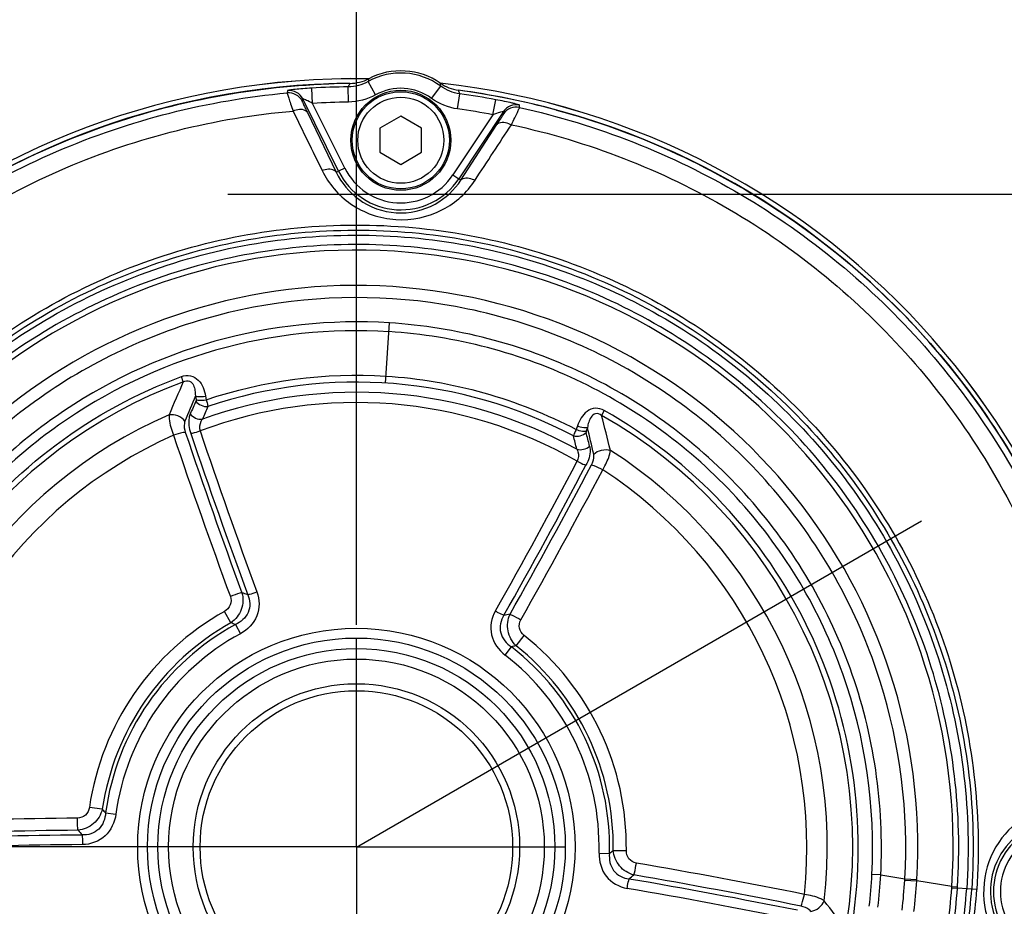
# Model space of a CAD drawing. Header units: millimetres. Extents: x 0 to 4205, y 0 to 2970.
# Tile 72 of 85: x 2295 to 2366, y 2347 to 2411. Entities that reach past the tile are written whole.
import ezdxf

# ---------------------------------------------------------------- set-up
doc = ezdxf.new("R2010")
doc.units = ezdxf.units.MM
doc.header["$LTSCALE"] = 231.275
doc.linetypes.add('CENTER', pattern=[0.6, 0.375, -0.075, 0.075, -0.075])
doc.layers.get('0').update_dxf_attribs({"linetype": 'CONTINUOUS'})
for name, color, linetype in [('204101000011_DXF_AXIS', 7, 'CONTINUOUS'), ('204101000011_DXF_DIMENSION', 7, 'CONTINUOUS'), ('304102000050DXF_CONTINUOUS_LINE', 7, 'CONTINUOUS'), ('304102000052DXF_CONTINUOUS_LINE', 7, 'CONTINUOUS'), ('304106000050DXF_CONTINUOUS_LINE', 7, 'CONTINUOUS'), ('501023000017_DXF_AXIS', 7, 'CONTINUOUS'), ('501023000050DXF_CONTINUOUS_LINE', 7, 'CONTINUOUS'), ('604007000006DXF_CONTINUOUS_LINE', 7, 'CONTINUOUS'), ('DEFAULT_1', 7, 'CENTER')]:
    doc.layers.add(name, color=color, linetype=linetype)
doc.styles.get("Standard").update_dxf_attribs({"font": 'txt', "width": 0.7})
doc.dimstyles.new('DIMSTYLE_1', dxfattribs={"dimtxt": 35, "dimasz": 25, "dimexe": 4, "dimexo": 0.2, "dimgap": 1.75, "dimtad": 1, "dimdsep": 46, "dimtxsty": 'Standard', "dimblk": '_FILLED', "dimblk1": '_FILLED', "dimblk2": '_FILLED', "dimcen": 0.09, "dimclrt": 5, "dimazin": 2, "dimtp": 0.01, "dimtm": 0.01, "dimtfac": 1, "dimtofl": 0, "dimtmove": 0, "dimatfit": 3, "dimldrblk": '_FILLED', "dimfxl": 0, "dimtolj": 1, "dimarcsym": 0})
doc.dimstyles.new('DIMSTYLE_3', dxfattribs={"dimtxt": 35, "dimasz": 25, "dimexe": 4, "dimexo": 0.2, "dimgap": 1.75, "dimtad": 0, "dimtih": 1, "dimtoh": 1, "dimdec": 1, "dimdsep": 46, "dimtxsty": 'Standard', "dimblk": '_FILLED', "dimblk1": '_FILLED', "dimblk2": '_FILLED', "dimcen": 0.09, "dimclrt": 5, "dimazin": 2, "dimtp": 0.01, "dimtm": 0.01, "dimtfac": 1, "dimtdec": 1, "dimtofl": 0, "dimtmove": 0, "dimatfit": 3, "dimldrblk": '_FILLED', "dimfxl": 0, "dimtolj": 1, "dimarcsym": 0})
doc.dimstyles.new('DIMSTYLE_7', dxfattribs={"dimtxt": 35, "dimasz": 25, "dimexe": 4, "dimexo": 0.2, "dimgap": 1.75, "dimtad": 0, "dimtih": 1, "dimtoh": 1, "dimdsep": 46, "dimtxsty": 'Standard', "dimblk": '_FILLED', "dimblk1": '_FILLED', "dimblk2": '_FILLED', "dimcen": 0.09, "dimclrt": 5, "dimazin": 2, "dimtp": 0.01, "dimtm": 0.01, "dimtfac": 1, "dimtofl": 0, "dimtmove": 0, "dimatfit": 3, "dimldrblk": '_FILLED', "dimfxl": 0, "dimtolj": 1, "dimarcsym": 0})

# ---------------------------------------------------------------- blocks, each defined once
blk = doc.blocks.new('*D13')
at = {"layer": '204101000011_DXF_DIMENSION', "color": 2, "linetype": 'Continuous'}
blk.add_line((2320.591, 2709.752), (3116.445, 2709.752), dxfattribs=at)
blk = doc.blocks.new('_FILLED')
at = {"color": 0, "linetype": 'ByBlock'}
blk.add_solid([(0, 0), (-1, 0.17), (-1, -0.17)], dxfattribs=at)
blk = doc.blocks.new('*D15')
at = {"layer": '204101000011_DXF_DIMENSION', "color": 2, "linetype": 'Continuous'}
for p, q in [((2319.591, 2367.655), (2319.591, 2763.029)), ((2674.591, 2441.213), (2674.591, 2763.029)), ((2319.591, 2743.029), (2497.091, 2743.029)), ((2674.591, 2743.029), (2497.091, 2743.029))]:
    blk.add_line(p, q, dxfattribs=at)
at = {"layer": '204101000011_DXF_DIMENSION', "color": 2, "linetype": 'Continuous', "xscale": 25, "yscale": 25, "zscale": 25, "rotation": 180}
blk.add_blockref('_FILLED', (2319.591, 2743.029), dxfattribs=at)
at = {"layer": '204101000011_DXF_DIMENSION', "color": 2, "linetype": 'Continuous', "xscale": 25, "yscale": 25, "zscale": 25}
blk.add_blockref('_FILLED', (2674.591, 2743.029), dxfattribs=at)
blk = doc.blocks.new('*D17')
at = {"layer": '204101000011_DXF_DIMENSION', "color": 2, "linetype": 'Continuous'}
for p, q in [((2318.591, 2351.655), (1558.289, 2351.655)), ((1578.289, 2351.655), (1578.289, 2181.655)), ((1578.289, 2011.655), (1578.289, 2181.655)), ((2318.591, 2011.655), (1558.289, 2011.655))]:
    blk.add_line(p, q, dxfattribs=at)
at = {"layer": '204101000011_DXF_DIMENSION', "color": 2, "linetype": 'Continuous', "xscale": 25, "yscale": 25, "zscale": 25}
for p, rotation in [((1578.289, 2351.655), 90), ((1578.289, 2011.655), 270)]:
    blk.add_blockref('_FILLED', p, dxfattribs=dict(at, rotation=rotation))
blk = doc.blocks.new('*D18')
at = {"layer": '204101000011_DXF_DIMENSION', "color": 2, "linetype": 'Continuous'}
for p, q in [((1605.81, 2398.655), (1605.81, 2496.133)), ((1605.81, 2496.133), (1605.81, 2375.155)), ((2274.879, 2398.655), (1585.81, 2398.655)), ((1605.81, 2311.655), (1605.81, 2375.155)), ((2318.591, 2351.655), (1585.81, 2351.655)), ((1605.81, 2351.655), (1605.81, 2311.655))]:
    blk.add_line(p, q, dxfattribs=at)
at = {"layer": '204101000011_DXF_DIMENSION', "color": 2, "linetype": 'Continuous', "xscale": 25, "yscale": 25, "zscale": 25}
for p, rotation in [((1605.81, 2398.655), 270), ((1605.81, 2351.655), 90)]:
    blk.add_blockref('_FILLED', p, dxfattribs=dict(at, rotation=rotation))
blk = doc.blocks.new('*D32')
at = {"layer": '204101000011_DXF_DIMENSION', "color": 2, "linetype": 'Continuous'}
blk.add_line((2319.591, 2367.655), (2319.591, 2802.449), dxfattribs=at)
blk = doc.blocks.new('*D34')
at = {"layer": '204101000011_DXF_DIMENSION', "color": 2, "linetype": 'Continuous'}
blk.add_line((2544.881, 2012.655), (2544.881, 2802.449), dxfattribs=at)

msp = doc.modelspace()

# ---------------------------------------------------------------- linework, layer by layer
at = {"color": 2, "linetype": 'Continuous'}
for centre, radius, start, end in [((2319.591, 2011.655), 698.098, 323.000331, 167.000331), ((1988.307, 2088.136), 358.1, 24.5421, 64.45856)]:
    msp.add_arc(centre, radius, start, end, dxfattribs=at)
at = {"layer": '204101000011_DXF_AXIS', "color": 7, "linetype": 'CENTER'}
for q in [(2319.591, 2366.655), (2304.591, 2351.655), (2319.591, 2336.655), (2334.591, 2351.655)]:
    msp.add_line((2319.591, 2351.655), q, dxfattribs=at)
at = {"layer": '304102000050DXF_CONTINUOUS_LINE', "color": 7, "linetype": 'Continuous'}
for start, end in [(89.07521, 173.46124), (359.0752, 83.72993)]:
    msp.add_arc((2319.591, 2351.655), 55.339, start, end, dxfattribs=at)
at = {"layer": '304102000050DXF_CONTINUOUS_LINE', "color": 9, "linetype": 'Continuous'}
for start, end in [(89.07521, 173.46125), (359.07522, 83.7298)]:
    msp.add_arc((2319.591, 2351.655), 55.338, start, end, dxfattribs=at)
at = {"layer": '304102000052DXF_CONTINUOUS_LINE', "color": 9, "linetype": 'Continuous'}
for p, q in [((2320.966, 2405.824), (2320.43, 2406.784)), ((2314.636, 2406.138), (2314.603, 2405.969)), ((2316.437, 2405.214), (2316.372, 2406.312)), ((2319.011, 2405.304), (2318.999, 2406.403)), ((2325.011, 2405.569), (2325.663, 2406.455)), ((2326.885, 2404.809), (2327.034, 2405.898)), ((2315.721, 2405.532), (2315.689, 2405.363)), ((2318.305, 2400.327), (2315.721, 2405.532)), ((2318.752, 2400.549), (2316.437, 2405.214)), ((2329.428, 2404.397), (2329.63, 2405.478)), ((2316.065, 2404.544), (2318.142, 2400.246)), ((2330.178, 2404.623), (2326.963, 2399.783)), ((2330.189, 2404.452), (2330.178, 2404.623)), ((2331.342, 2404.917), (2331.33, 2405.088)), ((2329.428, 2404.397), (2326.546, 2400.059)), ((2327.114, 2399.682), (2329.713, 2403.687)), ((2318.142, 2400.246), (2318.305, 2400.327)), ((2318.752, 2400.549), (2318.305, 2400.327)), ((2326.546, 2400.059), (2326.963, 2399.783)), ((2327.114, 2399.682), (2326.963, 2399.783)), ((2321.691, 2385.068), (2321.964, 2389.401)), ((2307.124, 2385.161), (2306.984, 2385.537)), ((2307.99, 2384.139), (2308.037, 2383.873)), ((2308.72, 2384.133), (2308.768, 2383.867)), ((2337.45, 2383.088), (2337.251, 2382.738)), ((2335.511, 2381.978), (2335.422, 2381.724)), ((2336.233, 2381.868), (2336.145, 2381.613)), ((2310.551, 2367.8), (2310.09, 2368.623)), ((2310.874, 2367.671), (2311.232, 2367.014)), ((2331.094, 2366.148), (2331.68, 2366.887)), ((2330.297, 2365.481), (2330.755, 2366.073)), ((2301.288, 2354.37), (2300.355, 2354.509)), ((2301.522, 2354.114), (2302.264, 2354.013)), ((2338.092, 2351.411), (2339.036, 2351.398)), ((2337.072, 2351.214), (2337.82, 2351.195)), ((2357.359, 2349.639), (2356.727, 2349.673)), ((2357.359, 2349.639), (2359.095, 2349.353)), ((2359.089, 2349.263), (2359.958, 2349.212)), ((2359.09, 2349.263), (2359.095, 2349.353)), ((2359.095, 2349.353), (2359.964, 2349.302)), ((2359.958, 2349.212), (2359.964, 2349.302)), ((2362.482, 2348.806), (2359.958, 2349.212)), ((2362.476, 2348.714), (2362.482, 2348.806)), ((2362.476, 2348.714), (2362.882, 2348.686)), ((2362.482, 2348.806), (2362.888, 2348.779)), ((2362.882, 2348.686), (2362.888, 2348.779)), ((2364.28, 2348.59), (2362.882, 2348.686))]:
    msp.add_line(p, q, dxfattribs=at)
for points in [[(2308.037, 2383.873), (2308.04, 2383.846), (2308.041, 2383.818), (2308.037, 2383.791), (2308.029, 2383.764)], [(2336.145, 2381.613), (2336.138, 2381.593), (2336.134, 2381.571), (2336.131, 2381.549), (2336.131, 2381.526), (2336.135, 2381.504)]]:
    msp.add_lwpolyline(points, dxfattribs=at)
for radius in [15.753, 15.05, 14.3, 13.534, 11.758, 11.256]:
    msp.add_circle((2319.591, 2351.655), radius, dxfattribs=at)
for centre, radius, start, end in [((2322.791, 2402.554), 4.844, 53.63459, 119.17279), ((2324.684, 2403.667), 6.309, 151.75502, 154.29579), ((2324.372, 2405.84), 4.054, 163.50358, 166.52718), ((2321.634, 2406.011), 4.053, 6.28509, 9.30955), ((2314.704, 2404.874), 1.1, 26.43277, 95.25219), ((2314.736, 2405.043), 1.1, 26.42218, 95.19769), ((2319.588, 2351.643), 54.763, 90.61614, 93.36688), ((2322.791, 2402.554), 3.744, 53.63459, 119.17279), ((2321.052, 2403.895), 6.309, 18.51296, 21.05387), ((2319.583, 2351.625), 54.782, 79.4323, 82.18264), ((2319.588, 2351.655), 53.652, 90.61603, 93.36716), ((2319.582, 2351.618), 53.689, 79.43247, 82.18226), ((2331.094, 2404.014), 1.1, 77.60911, 146.38287), ((2331.105, 2403.843), 1.1, 77.55817, 146.38311), ((2322.791, 2402.554), 5.009, 206.40255, 326.40255), ((2322.791, 2402.554), 4.509, 206.40255, 326.40255), ((2319.591, 2351.655), 42.986, 356.19988, 165.52258), ((2319.591, 2351.655), 40.44, 356.66511, 164.96413), ((2319.591, 2351.655), 35.75, 110.40872, 175.65526), ((2399.051, 2344.124), 100.671, 155.94356, 157.42022), ((2319.591, 2351.655), 33.479, 62.16209, 108.64315), ((2396.352, 2346.614), 96, 156.99074, 158.16473), ((2319.591, 2351.655), 32.747, 60.99826, 109.80683), ((2398.161, 2343.203), 98.839, 155.77127, 156.35309), ((2319.591, 2351.655), 32.009, 60.21353, 110.59159), ((2396.483, 2345.028), 95.622, 156.35588, 156.95154), ((2319.591, 2351.655), 33.922, 113.43914, 177.36598), ((2239.947, 2356.918), 100.672, 13.38458, 14.86129), ((2319.591, 2351.655), 35.75, 351.16974, 60.39646), ((2243.01, 2358.945), 96, 12.64037, 13.81438), ((2319.591, 2351.655), 32.448, 113.95461, 176.85048), ((2714.102, 2518.632), 430.193, 198.61546, 200.25436), ((2713.33, 2518.305), 428.48, 198.61546, 200.25435), ((2712.495, 2517.945), 427.229, 198.6327, 200.28574), ((2711.878, 2517.683), 425.867, 198.6327, 200.28574), ((2242.628, 2357.399), 95.622, 13.85368, 14.44941), ((2240.681, 2355.866), 98.837, 14.45235, 15.03425), ((2319.591, 2351.655), 33.922, 353.44009, 57.36592), ((1958.863, 2578.241), 425.88, 330.51939, 332.17242), ((1958.308, 2578.591), 427.228, 330.51936, 332.1724), ((1957.533, 2579.085), 428.49, 330.55073, 332.18963), ((1956.83, 2579.527), 430.193, 330.55074, 332.18964), ((2319.591, 2351.655), 32.448, 353.95461, 56.85048), ((2291.903, 2313.429), 59.79, 70.59813, 71.02481), ((2319.591, 2351.655), 19.447, 119.24453, 171.56057), ((2340.779, 2309.513), 59.767, 99.75025, 100.17691), ((2319.591, 2351.655), 18.503, 119.24453, 171.56057), ((2319.591, 2351.655), 18.235, 118.55653, 172.24846), ((2291.601, 2319.588), 51.803, 68.15818, 68.54214), ((2319.591, 2351.655), 17.486, 118.55653, 172.24857), ((2319.591, 2351.655), 19.447, 359.24453, 51.56057), ((2342.097, 2315.527), 51.802, 102.26341, 102.64736), ((2319.591, 2351.655), 18.503, 359.24453, 51.56057), ((2319.591, 2351.655), 17.486, 358.55653, 52.24857), ((2319.591, 2351.655), 18.235, 358.55629, 52.24856), ((2339.621, 2389.211), 51.801, 222.26741, 222.65135), ((2303.628, 1923.559), 430.193, 90.55074, 92.18964), ((2303.66, 1924.388), 428.49, 90.55073, 92.18962), ((2345.491, 2391.077), 59.767, 219.752, 220.17866), ((2370.49, 2348.455), 5.009, 116.40255, 236.40255), ((2303.7, 1925.305), 427.229, 90.51936, 92.17239), ((2370.49, 2348.455), 4.509, 116.40255, 236.40255), ((2303.725, 1925.975), 425.867, 90.51936, 92.17239), ((2319.591, 2351.655), 32.009, 180.21351, 230.59157), ((2305.806, 2391.925), 51.806, 308.168, 308.55198), ((2319.591, 2351.655), 32.747, 180.99826, 229.80683), ((2266.942, 1926.509), 430.193, 78.61546, 80.25436), ((2300.33, 2394.743), 59.788, 310.59983, 311.0265), ((2267.15, 1928.244), 427.229, 78.6327, 80.28574), ((2267.044, 1927.341), 428.481, 78.61546, 80.25436), ((2320.147, 2351.605), 36.632, 353.37783, 356.97616), ((2319.627, 2351.65), 37.785, 353.40334, 356.94949), ((2314.984, 2351.868), 44.183, 353.81447, 356.62043), ((2324.17, 2351.406), 35.855, 352.95366, 356.4917), ((2267.23, 1928.901), 425.875, 78.63269, 80.28572), ((2319.517, 2351.693), 43.062, 348.43112, 356.03227), ((2319.482, 2351.664), 43.503, 348.45786, 356.07446), ((2319.569, 2351.669), 44.089, 348.40778, 356.06038), ((2319.554, 2351.666), 44.465, 348.88681, 356.06602), ((2319.558, 2351.667), 44.828, 348.8847, 356.06464), ((2273.324, 2286.594), 100.689, 35.94423, 37.42071)]:
    msp.add_arc(centre, radius, start, end, dxfattribs=at)
at = {"layer": '304102000052DXF_CONTINUOUS_LINE', "color": 7, "linetype": 'Continuous'}
for centre, radius, start, end in [((2322.791, 2402.554), 5, 55.34274, 117.46494), ((2319.589, 2351.604), 55.05, 90.48179, 92.06965), ((2319.569, 2351.552), 55.104, 74.82035, 82.31383)]:
    msp.add_arc(centre, radius, start, end, dxfattribs=at)
for points, knots in [([(2266.511, 2366.061), (2268.027, 2371.647), (2272.876, 2382.417), (2284.802, 2395.446), (2300.2, 2404.122), (2311.805, 2406.409), (2317.601, 2406.619)], [0, 0, 0, 0, 0.249712, 0.499663, 0.749783, 1, 1, 1, 1]), ([(2333.998, 2404.734), (2339.596, 2403.215), (2350.379, 2398.355), (2363.408, 2386.411), (2372.066, 2371.017), (2374.346, 2359.428), (2374.555, 2353.645)], [0, 0, 0, 0, 0.250228, 0.50035, 0.750298, 1, 1, 1, 1])]:
    msp.add_open_spline(points, degree=3, knots=knots, dxfattribs=at)
at = {"layer": '304102000052DXF_CONTINUOUS_LINE', "color": 9, "linetype": 'Continuous'}
for points in [[(2320.43, 2406.784), (2319.999, 2406.543), (2319.493, 2406.409), (2318.999, 2406.403)], [(2327.034, 2405.898), (2326.546, 2405.965), (2326.06, 2406.162), (2325.663, 2406.455)], [(2320.966, 2405.824), (2320.377, 2405.495), (2319.685, 2405.311), (2319.011, 2405.304)], [(2326.885, 2404.809), (2326.217, 2404.9), (2325.554, 2405.17), (2325.011, 2405.569)], [(2315.028, 2404.661), (2315.727, 2403.23), (2316.426, 2401.798), (2317.126, 2400.366)], [(2328.137, 2399.674), (2329.011, 2401.007), (2329.884, 2402.34), (2330.757, 2403.674)], [(2308.767, 2383.868), (2312.896, 2385.256), (2317.376, 2385.844), (2321.723, 2385.571)], [(2321.723, 2385.57), (2326.457, 2385.272), (2331.225, 2383.933), (2335.422, 2381.724)], [(2308.029, 2383.764), (2308.213, 2383.51), (2308.576, 2383.347), (2308.888, 2383.377)], [(2307.24, 2382.32), (2306.992, 2382.648), (2306.502, 2382.844), (2306.097, 2382.778)], [(2307.621, 2382.847), (2307.809, 2382.59), (2308.179, 2382.429), (2308.494, 2382.464)], [(2335.225, 2381.259), (2335.529, 2381.179), (2335.912, 2381.282), (2336.135, 2381.504)], [(2335.468, 2380.295), (2335.774, 2380.21), (2336.164, 2380.31), (2336.391, 2380.533)], [(2336.684, 2379.953), (2336.98, 2380.236), (2337.495, 2380.352), (2337.884, 2380.222)], [(2352.324, 2347.018), (2352.731, 2347.069), (2353.146, 2347.395), (2353.291, 2347.779)]]:
    msp.add_open_spline(points, degree=3, dxfattribs=at)
at = {"layer": '304102000052DXF_CONTINUOUS_LINE', "color": 7, "linetype": 'Continuous'}
for points in [[(2319.126, 2406.653), (2319.593, 2406.656), (2320.071, 2406.775), (2320.485, 2406.991)], [(2325.634, 2406.667), (2326.018, 2406.402), (2326.477, 2406.224), (2326.939, 2406.162)]]:
    msp.add_open_spline(points, degree=3, dxfattribs=at)
at = {"layer": '304102000052DXF_CONTINUOUS_LINE', "color": 9, "linetype": 'Continuous'}
for points, knots in [([(2266.329, 2363.406), (2267.559, 2368.984), (2271.82, 2379.828), (2282.918, 2393.248), (2297.623, 2402.578), (2308.914, 2405.447), (2314.603, 2405.969)], [0, 0, 0, 0, 0.249999, 0.499999, 0.75, 1, 1, 1, 1]), ([(2314.603, 2405.969), (2314.599, 2405.933), (2314.66, 2405.81), (2314.723, 2405.55), (2314.867, 2405.149), (2314.969, 2404.837), (2315.028, 2404.661)], [0, 0, 0, 0, 0.078594, 0.281608, 0.595458, 1, 1, 1, 1]), ([(2316.372, 2406.312), (2316.159, 2406.299), (2315.761, 2406.271), (2315.284, 2406.231), (2314.972, 2406.192), (2314.795, 2406.177), (2314.708, 2406.148), (2314.638, 2406.151), (2314.636, 2406.138)], [0, 0, 0, 0, 0.366095, 0.687824, 0.816425, 0.91479, 0.977203, 1, 1, 1, 1]), ([(2315.689, 2405.363), (2315.684, 2405.34), (2315.74, 2405.262), (2315.794, 2405.098), (2315.923, 2404.847), (2316.013, 2404.653), (2316.065, 2404.544)], [0, 0, 0, 0, 0.078929, 0.283996, 0.59868, 1, 1, 1, 1]), ([(2316.437, 2405.214), (2316.29, 2405.29), (2316.044, 2405.424), (2315.881, 2405.461), (2315.714, 2405.561), (2315.721, 2405.532)], [0, 0, 0, 0, 0.628668, 0.887075, 1, 1, 1, 1]), ([(2331.33, 2405.088), (2331.329, 2405.102), (2331.26, 2405.107), (2331.178, 2405.147), (2331.004, 2405.184), (2330.699, 2405.261), (2330.231, 2405.361), (2329.839, 2405.439), (2329.63, 2405.478)], [0, 0, 0, 0, 0.022788, 0.085181, 0.183532, 0.312132, 0.633885, 1, 1, 1, 1]), ([(2267.568, 2362.823), (2268.749, 2368.32), (2272.9, 2379.012), (2283.808, 2392.238), (2298.298, 2401.402), (2309.426, 2404.179), (2315.028, 2404.661)], [0, 0, 0, 0, 0.249999, 0.499999, 0.75, 1, 1, 1, 1]), ([(2316.065, 2404.544), (2316.033, 2404.604), (2315.739, 2404.857), (2315.308, 2404.762), (2315.028, 2404.661)], [0, 0, 0, 0, 0.18594, 1, 1, 1, 1]), ([(2330.178, 2404.623), (2330.188, 2404.65), (2330.011, 2404.573), (2329.846, 2404.557), (2329.583, 2404.454), (2329.428, 2404.397)], [0, 0, 0, 0, 0.109721, 0.368377, 1, 1, 1, 1]), ([(2329.713, 2403.687), (2329.779, 2403.788), (2329.892, 2403.969), (2330.051, 2404.201), (2330.125, 2404.357), (2330.191, 2404.428), (2330.189, 2404.452)], [0, 0, 0, 0, 0.401423, 0.716122, 0.92119, 1, 1, 1, 1]), ([(2330.757, 2403.674), (2330.838, 2403.84), (2330.978, 2404.137), (2331.17, 2404.516), (2331.266, 2404.767), (2331.341, 2404.881), (2331.342, 2404.917)], [0, 0, 0, 0, 0.404563, 0.718409, 0.921415, 1, 1, 1, 1]), ([(2331.342, 2404.917), (2336.92, 2403.686), (2347.764, 2399.426), (2361.184, 2388.328), (2370.514, 2373.623), (2373.383, 2362.331), (2373.906, 2356.643)], [0, 0, 0, 0, 0.25, 0.5, 0.75, 1, 1, 1, 1]), ([(2329.713, 2403.687), (2329.752, 2403.743), (2330.076, 2403.957), (2330.492, 2403.808), (2330.757, 2403.674)], [0, 0, 0, 0, 0.186034, 1, 1, 1, 1]), ([(2330.757, 2403.674), (2336.254, 2402.494), (2346.948, 2398.346), (2360.177, 2387.439), (2369.34, 2372.948), (2372.115, 2361.818), (2372.595, 2356.216)], [0, 0, 0, 0, 0.250001, 0.500001, 0.750001, 1, 1, 1, 1]), ([(2318.142, 2400.246), (2318.111, 2400.305), (2317.823, 2400.553), (2317.401, 2400.462), (2317.126, 2400.366)], [0, 0, 0, 0, 0.185836, 1, 1, 1, 1]), ([(2317.126, 2400.366), (2317.586, 2399.425), (2319.089, 2397.673), (2322.41, 2396.527), (2325.85, 2397.246), (2327.562, 2398.797), (2328.137, 2399.674)], [0, 0, 0, 0, 0.238456, 0.49979, 0.761349, 1, 1, 1, 1]), ([(2318.142, 2400.246), (2318.507, 2399.487), (2319.709, 2398.036), (2322.443, 2397.053), (2325.28, 2397.684), (2326.657, 2398.974), (2327.114, 2399.682)], [0, 0, 0, 0, 0.234066, 0.499767, 0.765745, 1, 1, 1, 1]), ([(2327.114, 2399.682), (2327.153, 2399.736), (2327.469, 2399.947), (2327.876, 2399.804), (2328.137, 2399.674)], [0, 0, 0, 0, 0.185853, 1, 1, 1, 1]), ([(2276.192, 2362.761), (2277.554, 2368.083), (2282.308, 2378.316), (2294.462, 2389.977), (2310.022, 2396.475), (2326.876, 2396.901), (2342.743, 2391.207), (2355.475, 2380.158), (2363.354, 2365.275), (2364.656, 2354.07), (2364.28, 2348.59)], [0, 0, 0, 0, 0.125017, 0.250012, 0.37503, 0.500062, 0.625057, 0.750037, 0.875002, 1, 1, 1, 1]), ([(2276.548, 2362.67), (2277.899, 2367.948), (2282.614, 2378.097), (2294.668, 2389.663), (2310.101, 2396.108), (2326.817, 2396.53), (2342.553, 2390.883), (2355.181, 2379.924), (2362.996, 2365.164), (2364.287, 2354.05), (2363.914, 2348.615)], [0, 0, 0, 0, 0.125017, 0.250012, 0.375029, 0.500062, 0.625056, 0.750037, 0.875002, 1, 1, 1, 1]), ([(2276.897, 2362.581), (2278.237, 2367.815), (2282.913, 2377.882), (2294.868, 2389.353), (2310.173, 2395.745), (2326.751, 2396.167), (2342.361, 2390.569), (2354.89, 2379.698), (2362.643, 2365.056), (2363.924, 2354.03), (2363.553, 2348.64)], [0, 0, 0, 0, 0.125003, 0.250003, 0.375001, 0.5, 0.625002, 0.750003, 0.875004, 1, 1, 1, 1]), ([(2362.888, 2348.779), (2363.24, 2354.08), (2361.96, 2364.918), (2354.317, 2379.304), (2341.99, 2389.981), (2326.641, 2395.482), (2310.341, 2395.072), (2295.288, 2388.799), (2283.519, 2377.536), (2278.904, 2367.647), (2277.575, 2362.503)], [0, 0, 0, 0, 0.124998, 0.249999, 0.375, 0.5, 0.625001, 0.750002, 0.875003, 1, 1, 1, 1]), ([(2359.097, 2349.353), (2359.374, 2354.121), (2358.164, 2363.891), (2351.221, 2376.906), (2339.991, 2386.624), (2325.975, 2391.634), (2311.105, 2391.238), (2297.434, 2385.519), (2286.808, 2375.365), (2282.607, 2366.51), (2281.374, 2361.921)], [0, 0, 0, 0, 0.123975, 0.248993, 0.374692, 0.500693, 0.626612, 0.752059, 0.876648, 1, 1, 1, 1]), ([(2321.964, 2389.402), (2317.757, 2389.665), (2309.169, 2388.766), (2297.462, 2383.218), (2288.163, 2374.019), (2284.359, 2366.073), (2283.184, 2361.902)], [0, 0, 0, 0, 0.247159, 0.495356, 0.745861, 1, 1, 1, 1]), ([(2321.924, 2388.769), (2317.746, 2389.032), (2309.241, 2388.125), (2297.712, 2382.604), (2288.636, 2373.554), (2284.937, 2365.791), (2283.794, 2361.73)], [0, 0, 0, 0, 0.249672, 0.498724, 0.748419, 1, 1, 1, 1]), ([(2357.36, 2349.639), (2357.627, 2354.648), (2356.136, 2364.779), (2348.303, 2377.723), (2336.352, 2386.616), (2326.753, 2389.102), (2321.964, 2389.401)], [0, 0, 0, 0, 0.256442, 0.507375, 0.754651, 1, 1, 1, 1]), ([(2356.726, 2349.673), (2356.984, 2354.534), (2355.562, 2364.399), (2347.981, 2377.109), (2336.234, 2385.973), (2326.705, 2388.469), (2321.924, 2388.77)], [0, 0, 0, 0, 0.253113, 0.502687, 0.750924, 1, 1, 1, 1]), ([(2283.543, 2354.393), (2283.802, 2357.802), (2285.302, 2364.584), (2290.313, 2373.687), (2297.674, 2381.024), (2303.778, 2384.345), (2306.984, 2385.537)], [0, 0, 0, 0, 0.249935, 0.4999, 0.749915, 1, 1, 1, 1]), ([(2306.984, 2385.537), (2307.192, 2385.615), (2307.659, 2385.672), (2308.426, 2385.191), (2308.647, 2384.543), (2308.72, 2384.133)], [0, 0, 0, 0, 0.260131, 0.511302, 1, 1, 1, 1]), ([(2307.124, 2385.161), (2307.258, 2385.232), (2307.599, 2385.296), (2307.879, 2384.917), (2307.97, 2384.533), (2307.989, 2384.269), (2307.99, 2384.139)], [0, 0, 0, 0, 0.275139, 0.523593, 0.762108, 1, 1, 1, 1]), ([(2307.99, 2384.139), (2308.036, 2384.122), (2308.278, 2384.072), (2308.528, 2384.095), (2308.72, 2384.133)], [0, 0, 0, 0, 0.200815, 1, 1, 1, 1]), ([(2308.037, 2383.873), (2308.083, 2383.856), (2308.325, 2383.806), (2308.576, 2383.829), (2308.768, 2383.867)], [0, 0, 0, 0, 0.200808, 1, 1, 1, 1]), ([(2308.768, 2383.867), (2308.782, 2383.818), (2308.829, 2383.657), (2308.871, 2383.494), (2308.888, 2383.377)], [0, 0, 0, 0, 0.300577, 1, 1, 1, 1]), ([(2337.45, 2383.088), (2337.257, 2383.197), (2336.805, 2383.328), (2335.971, 2382.976), (2335.649, 2382.372), (2335.511, 2381.978)], [0, 0, 0, 0, 0.260162, 0.511328, 1, 1, 1, 1]), ([(2306.097, 2382.778), (2306.091, 2382.682), (2306.115, 2382.176), (2306.269, 2381.687), (2306.416, 2381.308)], [0, 0, 0, 0, 0.191959, 1, 1, 1, 1]), ([(2307.621, 2382.847), (2307.583, 2382.758), (2307.456, 2382.297), (2307.539, 2381.802), (2307.659, 2381.445)], [0, 0, 0, 0, 0.204519, 1, 1, 1, 1]), ([(2308.494, 2382.464), (2308.453, 2382.413), (2308.291, 2382.167), (2308.266, 2381.836), (2308.333, 2381.619)], [0, 0, 0, 0, 0.225822, 1, 1, 1, 1]), ([(2337.251, 2382.738), (2337.131, 2382.83), (2336.804, 2382.946), (2336.467, 2382.618), (2336.316, 2382.253), (2336.256, 2381.996), (2336.233, 2381.868)], [0, 0, 0, 0, 0.275469, 0.523442, 0.762041, 1, 1, 1, 1]), ([(2355.314, 2346.105), (2355.871, 2349.688), (2355.897, 2357.07), (2352.642, 2367.617), (2346.404, 2376.726), (2340.604, 2381.296), (2337.45, 2383.088)], [0, 0, 0, 0, 0.249956, 0.499928, 0.749936, 1, 1, 1, 1]), ([(2307.24, 2382.32), (2307.219, 2382.269), (2307.153, 2382.008), (2307.199, 2381.729), (2307.266, 2381.527)], [0, 0, 0, 0, 0.20623, 1, 1, 1, 1]), ([(2335.422, 2381.724), (2335.4, 2381.678), (2335.328, 2381.526), (2335.26, 2381.372), (2335.225, 2381.259)], [0, 0, 0, 0, 0.300499, 1, 1, 1, 1]), ([(2335.422, 2381.724), (2335.488, 2381.699), (2335.72, 2381.627), (2335.973, 2381.581), (2336.145, 2381.613)], [0, 0, 0, 0, 0.286704, 1, 1, 1, 1]), ([(2335.511, 2381.978), (2335.577, 2381.954), (2335.809, 2381.882), (2336.062, 2381.836), (2336.233, 2381.868)], [0, 0, 0, 0, 0.286705, 1, 1, 1, 1]), ([(2307.266, 2381.527), (2307.212, 2381.522), (2306.924, 2381.47), (2306.642, 2381.385), (2306.416, 2381.308)], [0, 0, 0, 0, 0.185879, 1, 1, 1, 1]), ([(2307.659, 2381.445), (2307.702, 2381.45), (2307.931, 2381.491), (2308.154, 2381.558), (2308.333, 2381.619)], [0, 0, 0, 0, 0.185919, 1, 1, 1, 1]), ([(2336.391, 2380.533), (2336.415, 2380.44), (2336.466, 2379.965), (2336.306, 2379.488), (2336.13, 2379.156)], [0, 0, 0, 0, 0.204376, 1, 1, 1, 1]), ([(2335.468, 2380.295), (2335.501, 2380.238), (2335.621, 2379.969), (2335.593, 2379.639), (2335.492, 2379.435)], [0, 0, 0, 0, 0.225801, 1, 1, 1, 1]), ([(2336.53, 2379.174), (2336.567, 2379.243), (2336.674, 2379.486), (2336.725, 2379.768), (2336.684, 2379.953)], [0, 0, 0, 0, 0.292575, 1, 1, 1, 1]), ([(2337.334, 2378.822), (2337.411, 2378.952), (2337.647, 2379.393), (2337.852, 2379.871), (2337.884, 2380.222)], [0, 0, 0, 0, 0.298771, 1, 1, 1, 1]), ([(2335.492, 2379.435), (2335.553, 2379.403), (2335.76, 2379.299), (2335.972, 2379.199), (2336.13, 2379.156)], [0, 0, 0, 0, 0.297116, 1, 1, 1, 1]), ([(2336.53, 2379.174), (2336.583, 2379.16), (2336.86, 2379.063), (2337.124, 2378.934), (2337.334, 2378.822)], [0, 0, 0, 0, 0.185877, 1, 1, 1, 1]), ([(2310.511, 2369.705), (2310.582, 2369.511), (2310.589, 2369.05), (2310.272, 2368.724), (2310.09, 2368.623)], [0, 0, 0, 0, 0.498793, 1, 1, 1, 1]), ([(2311.344, 2369.97), (2311.292, 2369.958), (2311.01, 2369.883), (2310.734, 2369.787), (2310.511, 2369.705)], [0, 0, 0, 0, 0.18437, 1, 1, 1, 1]), ([(2311.344, 2369.97), (2311.452, 2369.582), (2311.417, 2368.713), (2310.883, 2368.033), (2310.551, 2367.8)], [0, 0, 0, 0, 0.498549, 1, 1, 1, 1]), ([(2311.765, 2369.824), (2311.935, 2369.435), (2311.994, 2368.46), (2311.261, 2367.847), (2310.874, 2367.671)], [0, 0, 0, 0, 0.499731, 1, 1, 1, 1]), ([(2312.426, 2370.034), (2312.627, 2369.491), (2312.647, 2368.196), (2311.743, 2367.292), (2311.232, 2367.014)], [0, 0, 0, 0, 0.498751, 1, 1, 1, 1]), ([(2311.765, 2369.824), (2311.807, 2369.833), (2312.03, 2369.893), (2312.249, 2369.969), (2312.426, 2370.034)], [0, 0, 0, 0, 0.184406, 1, 1, 1, 1]), ([(2329.6, 2368.653), (2329.315, 2368.149), (2329.089, 2366.874), (2329.836, 2365.837), (2330.297, 2365.481)], [0, 0, 0, 0, 0.498792, 1, 1, 1, 1]), ([(2329.6, 2368.653), (2329.66, 2368.619), (2329.863, 2368.508), (2330.069, 2368.4), (2330.219, 2368.34)], [0, 0, 0, 0, 0.298098, 1, 1, 1, 1]), ([(2330.219, 2368.34), (2329.989, 2367.983), (2329.776, 2367.03), (2330.401, 2366.308), (2330.755, 2366.073)], [0, 0, 0, 0, 0.499788, 1, 1, 1, 1]), ([(2331.094, 2366.148), (2330.804, 2366.431), (2330.385, 2367.188), (2330.489, 2368.051), (2330.658, 2368.417)], [0, 0, 0, 0, 0.501445, 1, 1, 1, 1]), ([(2330.658, 2368.417), (2330.708, 2368.397), (2330.974, 2368.278), (2331.231, 2368.139), (2331.439, 2368.022)], [0, 0, 0, 0, 0.184371, 1, 1, 1, 1]), ([(2331.68, 2366.887), (2331.518, 2367.016), (2331.256, 2367.388), (2331.337, 2367.842), (2331.439, 2368.022)], [0, 0, 0, 0, 0.501207, 1, 1, 1, 1]), ([(2300.355, 2354.509), (2300.324, 2354.303), (2300.133, 2353.891), (2299.699, 2353.734), (2299.493, 2353.732)], [0, 0, 0, 0, 0.501207, 1, 1, 1, 1]), ([(2301.288, 2354.37), (2301.188, 2353.978), (2300.741, 2353.237), (2299.942, 2352.895), (2299.541, 2352.858)], [0, 0, 0, 0, 0.501445, 1, 1, 1, 1]), ([(2301.522, 2354.114), (2301.495, 2353.69), (2301.183, 2352.787), (2300.251, 2352.496), (2299.827, 2352.517)], [0, 0, 0, 0, 0.500266, 1, 1, 1, 1]), ([(2368.303, 2354.119), (2367.447, 2353.7), (2365.841, 2352.386), (2364.589, 2349.463), (2364.87, 2346.258), (2366.035, 2344.464), (2366.751, 2343.787)], [0, 0, 0, 0, 0.235777, 0.492942, 0.756176, 1, 1, 1, 1]), ([(2299.541, 2352.858), (2299.533, 2352.911), (2299.503, 2353.202), (2299.495, 2353.494), (2299.493, 2353.732)], [0, 0, 0, 0, 0.184371, 1, 1, 1, 1]), ([(2302.264, 2354.013), (2302.186, 2353.436), (2301.661, 2352.271), (2300.444, 2351.829), (2299.865, 2351.824)], [0, 0, 0, 0, 0.501245, 1, 1, 1, 1]), ([(2368.182, 2353.104), (2367.495, 2352.774), (2366.175, 2351.729), (2365.1, 2349.343), (2365.342, 2346.69), (2366.321, 2345.229), (2366.905, 2344.686)], [0, 0, 0, 0, 0.230457, 0.489963, 0.758868, 1, 1, 1, 1]), ([(2299.827, 2352.517), (2299.833, 2352.475), (2299.857, 2352.244), (2299.863, 2352.013), (2299.865, 2351.824)], [0, 0, 0, 0, 0.184406, 1, 1, 1, 1]), ([(2339.575, 2349.639), (2339.185, 2349.739), (2338.451, 2350.204), (2338.128, 2351.007), (2338.092, 2351.411)], [0, 0, 0, 0, 0.498549, 1, 1, 1, 1]), ([(2339.763, 2350.493), (2339.559, 2350.528), (2339.156, 2350.753), (2339.033, 2351.191), (2339.036, 2351.398)], [0, 0, 0, 0, 0.498793, 1, 1, 1, 1]), ([(2337.072, 2351.214), (2337.057, 2350.632), (2337.388, 2349.398), (2338.519, 2348.768), (2339.09, 2348.67)], [0, 0, 0, 0, 0.501227, 1, 1, 1, 1]), ([(2337.82, 2351.195), (2337.779, 2350.773), (2337.943, 2349.832), (2338.817, 2349.394), (2339.238, 2349.348)], [0, 0, 0, 0, 0.500223, 1, 1, 1, 1]), ([(2339.575, 2349.639), (2339.592, 2349.69), (2339.668, 2349.972), (2339.722, 2350.259), (2339.763, 2350.493)], [0, 0, 0, 0, 0.18437, 1, 1, 1, 1]), ([(2339.09, 2348.67), (2339.102, 2348.738), (2339.144, 2348.965), (2339.19, 2349.193), (2339.238, 2349.348)], [0, 0, 0, 0, 0.298099, 1, 1, 1, 1]), ([(2351.624, 2347.392), (2351.645, 2347.441), (2351.745, 2347.717), (2351.812, 2348.004), (2351.859, 2348.237)], [0, 0, 0, 0, 0.185879, 1, 1, 1, 1]), ([(2353.291, 2347.779), (2353.21, 2347.833), (2352.761, 2348.065), (2352.261, 2348.175), (2351.859, 2348.237)], [0, 0, 0, 0, 0.192016, 1, 1, 1, 1]), ([(2352.324, 2347.018), (2352.29, 2347.062), (2352.096, 2347.25), (2351.832, 2347.35), (2351.624, 2347.392)], [0, 0, 0, 0, 0.20623, 1, 1, 1, 1])]:
    msp.add_open_spline(points, degree=3, knots=knots, dxfattribs=at)
at = {"layer": '304106000050DXF_CONTINUOUS_LINE', "color": 7, "linetype": 'Continuous'}
for start, end in [(90.49051, 172.31402), (0.49992, 82.32754)]:
    msp.add_arc((2319.591, 2351.655), 55, start, end, dxfattribs=at)
at = {"layer": '501023000017_DXF_AXIS', "color": 7, "linetype": 'CENTER'}
msp.add_line((2674.591, 2398.655), (2275.879, 2398.655), dxfattribs=at)
at = {"layer": '501023000050DXF_CONTINUOUS_LINE', "color": 7, "linetype": 'Continuous'}
for p, q in [((2322.791, 2404.286), (2321.291, 2403.42)), ((2324.291, 2403.42), (2322.791, 2404.286)), ((2321.291, 2403.42), (2321.291, 2401.688)), ((2324.291, 2401.688), (2324.291, 2403.42)), ((2321.291, 2401.688), (2322.791, 2400.822)), ((2322.791, 2400.822), (2324.291, 2401.688))]:
    msp.add_line(p, q, dxfattribs=at)
msp.add_circle((2322.791, 2402.554), 3.5, dxfattribs=at)
at = {"layer": '501023000050DXF_CONTINUOUS_LINE', "color": 9, "linetype": 'Continuous'}
msp.add_circle((2322.791, 2402.554), 3.1, dxfattribs=at)
at = {"layer": '604007000006DXF_CONTINUOUS_LINE', "color": 7, "linetype": 'Continuous'}
msp.add_circle((2322.791, 2402.554), 3.6, dxfattribs=at)
at = {"layer": 'DEFAULT_1', "color": 7, "linetype": 'CENTER'}
msp.add_line((2319.589, 2351.652), (2360.294, 2375.154), dxfattribs=at)

# ---------------------------------------------------------------- dimensions: what is measured, and where the dimension line sits
at = {"layer": '204101000011_DXF_DIMENSION', "color": 2, "linetype": 'Continuous'}
for feature_location, offset, dtype, origin, dimstyle, override, picture, middle in [((2319.591, 2367.655), (0, 434.794), 1, (2267.091, 1874.317), 'DIMSTYLE_7', {"dimgap": 8.749886, "dimtad": 1, "dimtih": 0, "dimtoh": 0}, '*D32', (2310.841, 2819.949)), ((2544.881, 2012.655), (0, 789.795), 1, (2267.091, 2011.655), 'DIMSTYLE_3', {"dimgap": 8.749886, "dimtad": 1, "dimtih": 0, "dimtoh": 0}, '*D34', (2536.131, 2819.949)), ((2320.591, 2709.752), (795.855, 0), 0, (2319.591, 1632.655), 'DIMSTYLE_3', {"dimgap": 8.750089, "dimtad": 1, "dimtih": 0, "dimtoh": 0}, '*D13', (3133.945, 2718.502))]:
    dim = msp.add_ordinate_dim(feature_location=feature_location, offset=offset, dtype=dtype, origin=origin, dimstyle=dimstyle, override=override, dxfattribs=at)
    dim.commit()
    dim.dimension.update_dxf_attribs({"geometry": picture, "text_midpoint": middle})
dim = msp.add_linear_dim(base=(2674.591, 2743.029), p1=(2319.591, 2367.455), p2=(2674.591, 2441.013), dimstyle='DIMSTYLE_1', dxfattribs=at)
dim.commit()
dim.dimension.update_dxf_attribs({"geometry": '*D15', "text_midpoint": (2460.341, 2743.029), "dimtype": 160})
for base, p1, p2, picture, middle in [((1605.81, 2351.655), (2275.079, 2398.655), (2318.791, 2351.655), '*D18', (1605.81, 2447.133)), ((1578.289, 2011.655), (2318.791, 2351.655), (2318.791, 2011.655), '*D17', (1578.289, 2195.473))]:
    dim = msp.add_linear_dim(base=base, p1=p1, p2=p2, angle=270, dimstyle='DIMSTYLE_1', dxfattribs=at)
    dim.commit()
    dim.dimension.update_dxf_attribs({"geometry": picture, "text_midpoint": middle, "dimtype": 160})

doc.saveas('drawing.dxf')
